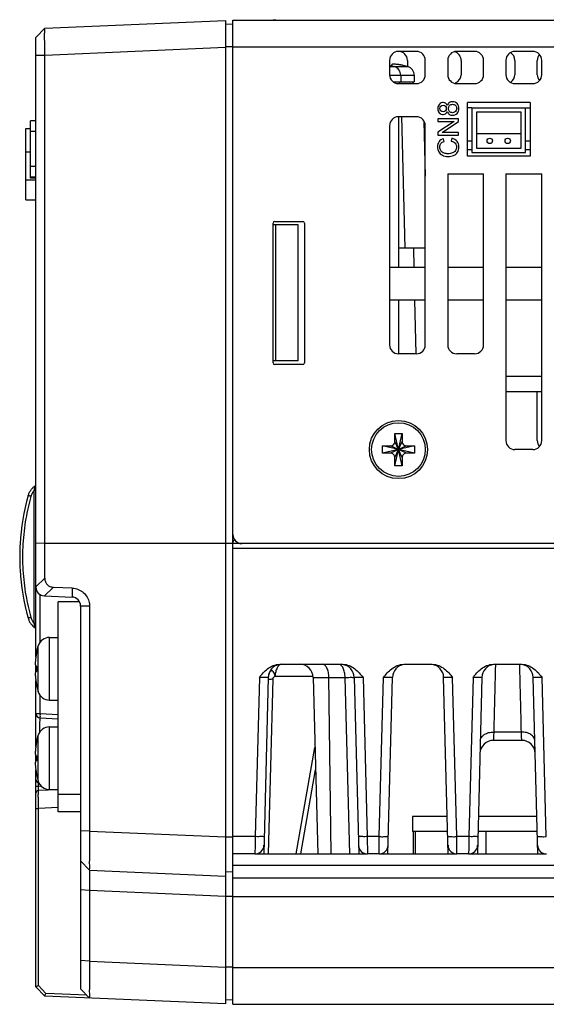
# Model space of a CAD drawing. Header units: millimetres. Extents: x -641 to 119, y -160 to 916.
# Tile 6 of 64: x -253 to -195, y 120 to 230. Entities that reach past the tile are written whole.
import ezdxf

# ---------------------------------------------------------------- set-up
doc = ezdxf.new("R2010")
doc.units = ezdxf.units.MM
doc.header["$LTSCALE"] = 32.67
doc.layers.get('0').update_dxf_attribs({"linetype": 'CONTINUOUS'})
doc.layers.add('02___PRT_ALL_AXES', color=7, linetype='CONTINUOUS')
doc.layers.add('03___PRT_ALL_CURVES', color=7, linetype='CONTINUOUS')

msp = doc.modelspace()

# ---------------------------------------------------------------- linework, layer by layer
at = {"color": 7, "linetype": 'Continuous'}
for p, q in [((-250.537, 229.293), (-230.337, 230.175)), ((-230.337, 230.175), (-230.337, 120.245)), ((-229.537, 230.207), (-46.037, 230.207)), ((-229.537, 120.207), (-229.537, 230.207)), ((-225.037, 230.252), (-224.737, 230.252)), ((-251.537, 228.25), (-250.537, 229.293)), ((-250.539, 229.293), (-251.507, 228.281)), ((-250.538, 229.293), (-250.537, 229.293)), ((-229.537, 229.71), (-230.337, 229.745)), ((-251.537, 159), (-251.537, 228.25)), ((-250.537, 226.296), (-230.337, 227.178)), ((-229.537, 227.213), (-230.337, 227.213)), ((-229.537, 227.207), (-136.191, 227.207)), ((-209.037, 226.707), (-211.037, 226.707)), ((-202.537, 226.707), (-204.537, 226.707)), ((-196.037, 226.707), (-198.037, 226.707)), ((-251.537, 226.296), (-250.537, 226.296)), ((-250.537, 167.833), (-250.537, 226.296)), ((-212.037, 225.707), (-212.037, 224.107)), ((-210.037, 225.707), (-210.037, 225.003)), ((-208.037, 224.107), (-208.037, 225.707)), ((-205.537, 225.707), (-205.537, 224.107)), ((-204.037, 225.707), (-204.037, 224.107)), ((-201.537, 224.107), (-201.537, 225.707)), ((-199.037, 225.707), (-199.037, 224.107)), ((-198.037, 225.707), (-198.037, 224.107)), ((-195.537, 224.107), (-195.537, 225.707)), ((-195.037, 224.107), (-195.037, 225.707)), ((-211.037, 223.107), (-209.037, 223.107)), ((-210.887, 223.107), (-210.887, 223.307)), ((-209.387, 223.107), (-209.387, 223.307)), ((-204.537, 223.107), (-202.537, 223.107)), ((-198.037, 223.107), (-196.037, 223.107)), ((-196.337, 221.007), (-203.337, 221.007)), ((-203.337, 215.007), (-203.337, 221.007)), ((-202.837, 220.407), (-203.337, 220.407)), ((-202.837, 220.407), (-196.837, 220.407)), ((-202.837, 220.407), (-202.837, 215.407)), ((-196.837, 220.407), (-196.337, 220.407)), ((-196.837, 215.407), (-196.837, 220.407)), ((-196.337, 221.007), (-196.337, 215.007)), ((-209.037, 219.407), (-211.037, 219.407)), ((-211.037, 219.407), (-211.037, 202.607)), ((-210.71, 219.416), (-210.325, 204.707)), ((-197.337, 219.907), (-202.337, 219.907)), ((-202.337, 219.907), (-202.337, 215.907)), ((-197.337, 215.907), (-197.337, 219.907)), ((-252.667, 218.107), (-252.137, 218.107)), ((-252.667, 210.107), (-252.667, 218.107)), ((-251.537, 218.957), (-252.137, 218.957)), ((-252.137, 212.557), (-252.137, 218.957)), ((-212.037, 218.407), (-212.037, 193.907)), ((-208.198, 218.917), (-208.037, 212.77)), ((-208.037, 193.907), (-208.037, 218.407)), ((-251.537, 217.761), (-252.137, 217.761)), ((-197.337, 217.507), (-202.337, 217.507)), ((-208.14, 216.707), (-208.037, 216.707)), ((-208.037, 215.707), (-208.113, 215.707)), ((-203.337, 216.707), (-202.837, 216.707)), ((-202.837, 215.707), (-203.337, 215.707)), ((-202.337, 215.907), (-197.337, 215.907)), ((-196.837, 216.707), (-196.337, 216.707)), ((-196.337, 215.707), (-196.837, 215.707)), ((-252.667, 215.48), (-252.137, 215.48)), ((-196.337, 215.007), (-203.337, 215.007)), ((-202.837, 215.407), (-196.837, 215.407)), ((-251.537, 213.859), (-252.137, 213.859)), ((-251.537, 212.657), (-252.137, 212.657)), ((-251.537, 212.557), (-252.137, 212.557)), ((-205.537, 213.007), (-201.537, 213.007)), ((-205.537, 213.007), (-205.537, 193.907)), ((-201.537, 193.907), (-201.537, 213.007)), ((-199.037, 213.007), (-195.037, 213.007)), ((-199.037, 213.007), (-199.037, 183.207)), ((-195.037, 183.207), (-195.037, 213.007)), ((-252.667, 212.355), (-251.537, 212.355)), ((-252.667, 210.107), (-251.537, 210.107)), ((-225.037, 191.907), (-225.037, 207.507)), ((-222.237, 207.31), (-225.037, 207.31)), ((-224.837, 207.707), (-221.737, 207.707)), ((-224.737, 192.11), (-224.737, 207.31)), ((-222.237, 192.11), (-222.237, 207.31)), ((-221.537, 207.507), (-221.537, 191.907)), ((-208.037, 204.707), (-211.037, 204.707)), ((-209.373, 204.707), (-209.325, 202.607)), ((-212.037, 202.607), (-208.037, 202.607)), ((-205.537, 202.607), (-201.537, 202.607)), ((-199.037, 202.607), (-195.037, 202.607)), ((-208.037, 198.907), (-212.037, 198.907)), ((-211.037, 198.907), (-211.037, 192.907)), ((-209.241, 198.907), (-209.105, 192.906)), ((-201.537, 198.907), (-205.537, 198.907)), ((-195.037, 198.907), (-199.037, 198.907)), ((-209.037, 192.907), (-211.037, 192.907)), ((-202.537, 192.907), (-204.537, 192.907)), ((-222.237, 192.11), (-225.037, 192.11)), ((-221.737, 191.707), (-224.837, 191.707)), ((-199.037, 190.407), (-195.037, 190.407)), ((-199.037, 188.707), (-195.037, 188.707)), ((-195.537, 183.207), (-195.537, 188.707)), ((-211.437, 184.007), (-210.637, 184.007)), ((-210.637, 180.407), (-211.437, 184.007)), ((-211.437, 183.107), (-211.437, 184.007)), ((-211.437, 180.407), (-210.637, 184.007)), ((-210.637, 184.007), (-210.637, 183.107)), ((-210.637, 181.307), (-211.437, 183.107)), ((-211.437, 181.307), (-210.637, 183.107)), ((-209.237, 181.807), (-212.837, 182.607)), ((-212.837, 182.607), (-211.937, 182.607)), ((-209.237, 182.607), (-212.837, 181.807)), ((-212.837, 181.807), (-212.837, 182.607)), ((-211.937, 181.807), (-212.837, 181.807)), ((-210.137, 181.807), (-211.937, 182.607)), ((-210.137, 182.607), (-211.937, 181.807)), ((-210.137, 182.607), (-209.237, 182.607)), ((-209.237, 181.807), (-210.137, 181.807)), ((-209.237, 182.607), (-209.237, 181.807)), ((-196.037, 182.207), (-198.037, 182.207)), ((-211.437, 180.407), (-211.437, 181.307)), ((-210.637, 181.307), (-210.637, 180.407)), ((-210.637, 180.407), (-211.437, 180.407)), ((-251.537, 177.639), (-251.716, 177.639)), ((-251.716, 162.782), (-251.716, 177.639)), ((-250.537, 171.724), (-251.537, 171.739)), ((-230.337, 171.711), (-250.537, 171.724)), ((-229.537, 171.718), (-230.337, 171.717)), ((-192.037, 171.707), (-229.537, 171.707)), ((-229.537, 171.194), (-192.332, 171.194)), ((-251.537, 166.877), (-250.537, 167.833)), ((-250.58, 165.857), (-249.568, 166.826)), ((-249.568, 166.826), (-247.493, 166.736)), ((-247.493, 166.736), (-247.493, 165.722)), ((-251.063, 160.674), (-251.063, 166.008)), ((-250.58, 165.857), (-247.493, 165.722)), ((-246.673, 165.207), (-249.037, 165.207)), ((-245.537, 164.693), (-246.537, 164.723)), ((-246.537, 164.723), (-246.537, 121.953)), ((-245.537, 164.693), (-245.537, 139.575)), ((-251.537, 162.782), (-251.716, 162.782)), ((-251.537, 157.415), (-251.537, 158)), ((-224.301, 158.207), (-217.267, 158.207)), ((-210.437, 158.207), (-207.267, 158.207)), ((-200.437, 158.207), (-197.267, 158.207)), ((-251.537, 149), (-251.537, 156.415)), ((-226.574, 156.747), (-227.04, 138.955)), ((-225.575, 156.747), (-226.091, 137.035)), ((-225.08, 156.535), (-225.591, 137.035)), ((-220.573, 156.838), (-224.822, 156.838)), ((-220.573, 156.747), (-216.993, 156.747)), ((-220.573, 156.747), (-220.057, 137.035)), ((-218.547, 137.035), (-218.805, 156.747)), ((-216.477, 137.035), (-216.993, 156.747)), ((-215.993, 156.747), (-215.477, 137.035)), ((-214.994, 156.747), (-214.528, 138.955)), ((-213.176, 138.955), (-212.71, 156.747)), ((-212.227, 137.035), (-211.711, 156.747)), ((-205.477, 137.035), (-205.993, 156.747)), ((-204.528, 138.955), (-204.994, 156.747)), ((-202.71, 156.747), (-203.176, 138.955)), ((-201.711, 156.747), (-202.227, 137.035)), ((-195.477, 137.035), (-195.993, 156.747)), ((-194.528, 138.955), (-194.994, 156.747)), ((-251.063, 152.719), (-251.063, 154.741)), ((-251.537, 152.719), (-251.063, 152.719)), ((-251.063, 152.719), (-249.037, 152.612)), ((-251.063, 152.219), (-249.037, 152.113)), ((-197.27, 149.707), (-200.434, 149.707)), ((-197.307, 150.639), (-200.397, 150.639)), ((-251.537, 149.223), (-251.503, 149.223)), ((-222.444, 137.035), (-220.368, 148.904)), ((-251.537, 147.415), (-251.537, 148)), ((-251.537, 122.171), (-251.537, 146.415)), ((-221.943, 137.035), (-220.302, 146.409)), ((-251.537, 144.595), (-251.25, 144.595)), ((-251.25, 144.595), (-251.25, 144.938)), ((-251.25, 144.595), (-250.947, 144.608)), ((-249.037, 144.192), (-251.25, 144.095)), ((-251.537, 142.097), (-251.25, 142.097)), ((-249.037, 142.194), (-251.25, 142.097)), ((-251.25, 122.291), (-251.25, 142.097)), ((-246.537, 141.707), (-249.037, 141.707)), ((-205.586, 141.207), (-209.487, 141.207)), ((-209.487, 141.207), (-209.487, 139.507)), ((-195.586, 141.207), (-202.118, 141.207)), ((-245.537, 139.575), (-246.537, 139.605)), ((-245.537, 139.575), (-230.337, 138.911)), ((-229.537, 138.891), (-230.337, 138.89)), ((-227.04, 138.955), (-229.537, 138.955)), ((-213.176, 138.955), (-214.528, 138.955)), ((-205.542, 139.507), (-209.487, 139.507)), ((-209.387, 139.507), (-209.387, 137.035)), ((-209.187, 139.507), (-209.187, 137.035)), ((-203.176, 138.955), (-204.528, 138.955)), ((-195.542, 139.507), (-202.162, 139.507)), ((-201.287, 139.507), (-201.287, 137.035)), ((-227.066, 137.007), (-229.537, 137.007)), ((-226.961, 137.035), (-214.607, 137.035)), ((-213.202, 137.007), (-214.502, 137.007)), ((-213.097, 137.035), (-204.607, 137.035)), ((-203.202, 137.007), (-204.502, 137.007)), ((-203.097, 137.035), (-194.607, 137.035)), ((-245.537, 135.209), (-246.537, 136.253)), ((-246.537, 136.252), (-245.539, 135.209)), ((-229.537, 135.743), (-50.996, 135.743)), ((-245.538, 135.209), (-245.537, 135.209)), ((-245.537, 135.209), (-230.337, 134.545)), ((-229.537, 135.01), (-230.337, 134.975)), ((-229.537, 134.352), (-50.971, 134.352)), ((-245.537, 132.929), (-246.537, 133.02)), ((-230.337, 132.265), (-245.537, 132.929)), ((-245.537, 132.929), (-245.537, 125.013)), ((-229.537, 132.274), (-230.337, 132.271)), ((-229.537, 132.253), (-50.931, 132.253)), ((-245.537, 125.013), (-246.537, 125.104)), ((-245.537, 125.013), (-230.337, 124.349)), ((-229.537, 124.358), (-230.337, 124.355)), ((-229.537, 124.315), (-50.965, 124.315)), ((-251.537, 122.171), (-250.537, 121.127)), ((-251.25, 122.291), (-250.417, 121.422)), ((-230.337, 120.245), (-250.537, 121.127)), ((-245.838, 121.222), (-250.417, 121.422)), ((-245.537, 120.909), (-246.537, 121.953)), ((-246.537, 121.952), (-245.539, 120.909)), ((-245.538, 120.909), (-245.537, 120.909)), ((-229.537, 120.71), (-230.337, 120.675)), ((-229.537, 120.207), (-51.037, 120.207))]:
    msp.add_line(p, q, dxfattribs=at)
for centre in [(-200.837, 216.707), (-198.837, 216.707)]:
    msp.add_circle(centre, 0.3, dxfattribs=at)
for centre, radius, start, end in [((-211.037, 225.707), 1, 0, 180), ((-209.037, 225.707), 1, 0, 90), ((-204.537, 225.707), 1, 90, 180), ((-202.537, 225.707), 1, 0, 90), ((-198.037, 225.707), 1, 90, 180), ((-196.037, 225.707), 1, 0, 90), ((-205.037, 225.707), 1, 0, 75.12916), ((-199.037, 225.707), 1, 0, 59.3951), ((-194.537, 225.707), 1, 139.39513, 180), ((-211.037, 224.107), 1, 180, 270), ((-209.037, 224.107), 1, 270, 0), ((-204.537, 224.107), 1, 180, 270), ((-205.037, 224.107), 1, 292.53217, 0), ((-202.537, 224.107), 1, 270, 0), ((-198.037, 224.107), 1, 180, 270), ((-199.037, 224.107), 1, 303.76934, 0), ((-196.037, 224.107), 1, 270, 0), ((-194.537, 224.107), 1, 180, 220.60487), ((-211.037, 218.407), 1, 90, 180), ((-209.037, 218.407), 1, 0, 90), ((-224.837, 207.507), 0.2, 90, 180), ((-221.737, 207.507), 0.2, 0, 90), ((-211.037, 193.907), 1, 180, 270), ((-209.037, 193.907), 1, 270, 0), ((-204.537, 193.907), 1, 180, 270), ((-202.537, 193.907), 1, 270, 0), ((-224.837, 191.907), 0.2, 180, 270), ((-221.737, 191.907), 0.2, 270, 0), ((-198.037, 183.207), 1, 180, 270), ((-196.037, 183.207), 1, 270, 0), ((-194.537, 183.207), 1, 180, 220.60373), ((-251.737, 178.317), 0.2, 305.33984, 341.77517), ((-228.071, 170.21), 25.265, 164.25827, 176.70508), ((-228.537, 172.707), 1, 180, 270), ((-229.037, 171.727), 0.5, 126.15989, 180), ((-228.071, 170.21), 25.265, 183.29494, 195.74173), ((-250.537, 166.856), 1, 180, 267.5), ((-247.537, 164.723), 1, 0, 87.5), ((-251.737, 162.104), 0.2, 18.22483, 54.66016), ((-224.075, 156.707), 1.5, 98.52618, 178.49998), ((-222.073, 156.707), 1.5, 1.49993, 89.99733), ((-217.493, 156.707), 1.5, 1.50002, 81.4733), ((-210.211, 156.707), 1.5, 98.5273, 178.50035), ((-207.493, 156.707), 1.5, 1.50002, 81.47437), ((-200.211, 156.707), 1.5, 98.52618, 178.49998), ((-197.493, 156.707), 1.5, 1.50002, 81.47437), ((-251.037, 152.719), 0.5, 180, 267), ((-200.434, 148.207), 1.5, 90, 178.5), ((-197.27, 148.207), 1.5, 1.49992, 90), ((-251.037, 145.378), 0.5, 180, 254.7395), ((-251.237, 143.796), 0.3, 92.5, 180), ((-227.066, 138.007), 1, 270, 358.50002), ((-214.502, 138.007), 1, 181.49999, 270), ((-213.202, 138.007), 1, 270, 358.5), ((-204.502, 138.007), 1, 181.5, 270), ((-203.202, 138.007), 1, 270, 358.50002), ((-194.502, 138.007), 1, 181.5, 270)]:
    msp.add_arc(centre, radius, start, end, dxfattribs=at)
for points, start_tangent, end_tangent in [([(-250.537, 226.296), (-250.549, 227.222), (-250.555, 228.056), (-250.556, 228.72), (-250.549, 229.146), (-250.538, 229.293)], (-0.0144733, 0.9998953), (0.9983894, 0.0567332)), ([(-211.911, 225.112), (-212.036, 225.141)], (-0.9727842, 0.2317131), (-0.9768828, 0.2137754)), ([(-211.882, 225.114), (-211.904, 225.114)], (-0.9998066, 0.0196682), (-0.9998578, 0.0168651)), ([(-211.804, 225.112), (-211.882, 225.114)], (-0.9995653, 0.0294828), (-0.9998066, 0.0196682)), ([(-211.797, 225.186), (-211.8, 225.154), (-211.804, 225.112)], (-0.0911175, -0.9958402), (-0.0936638, -0.9956039)), ([(-211.794, 225.218), (-211.797, 225.189), (-211.797, 225.186)], (-0.0908917, -0.9958608), (-0.0911175, -0.9958402)), ([(-211.074, 225.236), (-211.182, 225.249), (-211.273, 225.258), (-211.352, 225.265), (-211.427, 225.269), (-211.496, 225.271), (-211.56, 225.271), (-211.617, 225.27), (-211.667, 225.266), (-211.712, 225.26), (-211.751, 225.251), (-211.781, 225.237), (-211.794, 225.218)], (-0.9913475, 0.1312637), (-0.0908917, -0.9958608)), ([(-210.947, 225.218), (-211.074, 225.236)], (-0.9878811, 0.1552126), (-0.9913475, 0.1312637)), ([(-210.779, 225.189), (-210.947, 225.218)], (-0.9838044, 0.1792452), (-0.9878811, 0.1552126)), ([(-210.689, 225.172), (-210.779, 225.189)], (-0.9814024, 0.1919617), (-0.9838044, 0.1792452)), ([(-210.6, 225.154), (-210.689, 225.172)], (-0.9788123, 0.2047594), (-0.9814024, 0.1919617)), ([(-210.411, 225.112), (-210.6, 225.154)], (-0.9727842, 0.2317131), (-0.9788123, 0.2047594)), ([(-211.937, 182.607), (-211.745, 182.645), (-211.583, 182.754), (-211.475, 182.916), (-211.437, 183.107)], (1, 0), (0.0000001, 1)), ([(-210.637, 183.107), (-210.598, 182.916), (-210.49, 182.754), (-210.328, 182.645), (-210.137, 182.607)], (0, -1), (1, -0.0000001)), ([(-211.437, 181.307), (-211.475, 181.499), (-211.583, 181.661), (-211.745, 181.769), (-211.937, 181.807)], (0, 1), (-1, 0.0000001)), ([(-210.137, 181.807), (-210.328, 181.769), (-210.49, 181.661), (-210.598, 181.499), (-210.637, 181.307)], (-1, 0), (-0.0000001, -1)), ([(-252.389, 177.065), (-252.269, 177.384)], (0.2713635, 0.9624769), (0.4306346, 0.9025264)), ([(-252.269, 177.384), (-252.099, 177.675)], (0.4306346, 0.9025264), (0.5762338, 0.8172849)), ([(-252.099, 177.675), (-252.03, 177.766)], (0.5762338, 0.8172849), (0.6219467, 0.7830595)), ([(-251.716, 177.639), (-251.838, 177.489), (-251.942, 177.326), (-252.026, 177.152), (-252.089, 176.97)], (-0.6765023, -0.7364405), (-0.2714266, -0.9624591)), ([(-252.03, 177.766), (-251.88, 177.934)], (0.6219467, 0.7830595), (0.706137, 0.7080753)), ([(-251.88, 177.934), (-251.621, 178.154)], (0.706137, 0.7080753), (0.8157097, 0.5784615)), ([(-251.716, 177.639), (-251.682, 177.796), (-251.656, 177.927), (-251.638, 178.029), (-251.626, 178.1), (-251.621, 178.141), (-251.621, 178.154)], (0.211703, 0.9773341), (-0.8169067, -0.5767698)), ([(-252.089, 176.97), (-252.653, 174.488), (-252.98, 171.671), (-252.98, 168.741), (-252.652, 165.927), (-252.089, 163.451)], (-0.2712902, -0.9624976), (0.2712905, -0.9624975)), ([(-252.089, 176.97), (-252.207, 177.004), (-252.304, 177.034), (-252.367, 177.055), (-252.389, 177.065)], (-0.9617084, 0.2740746), (0.2713129, 0.9624912)), ([(-253.295, 171.662), (-253.332, 170.696), (-253.332, 169.725), (-253.295, 168.758)], (-0.0574423, -0.9983488), (0.0574922, -0.998346)), ([(-250.537, 167.833), (-250.47, 167.425), (-250.278, 167.113), (-249.973, 166.91), (-249.568, 166.826)], (0, -1), (0.9990482, -0.0436194)), ([(-247.493, 166.736), (-247.441, 166.733), (-246.799, 166.582), (-246.234, 166.23), (-245.811, 165.715), (-245.578, 165.099), (-245.538, 164.693)], (0.9990418, -0.0437652), (-0.0032215, -0.9999948)), ([(-252.089, 163.451), (-252.207, 163.416), (-252.304, 163.387), (-252.367, 163.366), (-252.389, 163.356)], (-0.9617081, -0.2740756), (0.271491, -0.962441)), ([(-252.389, 163.356), (-252.27, 163.039), (-252.099, 162.746)], (0.2713635, -0.9624769), (0.5762338, -0.8172849)), ([(-252.089, 163.451), (-252.026, 163.268), (-251.942, 163.095), (-251.838, 162.932), (-251.716, 162.782)], (0.2714267, -0.9624591), (0.6765023, -0.7364405)), ([(-252.099, 162.746), (-252.03, 162.655)], (0.5762338, -0.8172849), (0.621947, -0.7830593)), ([(-252.03, 162.655), (-251.88, 162.486)], (0.621947, -0.7830593), (0.706137, -0.7080753)), ([(-251.88, 162.486), (-251.621, 162.267)], (0.706137, -0.7080753), (0.8157097, -0.5784615)), ([(-251.621, 162.267), (-251.621, 162.28), (-251.626, 162.321), (-251.638, 162.393), (-251.656, 162.496), (-251.683, 162.627), (-251.716, 162.782)], (0.8170044, -0.5766314), (-0.2117214, 0.9773301)), ([(-251.421, 159.645), (-251.454, 159.487)], (-0.2149254, -0.9766305), (-0.1973587, -0.9803313)), ([(-251.425, 159.648), (-251.423, 159.647), (-251.421, 159.645)], (0.8822922, -0.4707021), (0.8820717, -0.4711152)), ([(-251.554, 158.886), (-251.568, 158.769), (-251.579, 158.655), (-251.588, 158.551), (-251.593, 158.461), (-251.596, 158.382), (-251.597, 158.307), (-251.596, 158.238), (-251.593, 158.177), (-251.588, 158.124), (-251.581, 158.079), (-251.571, 158.041), (-251.557, 158.013), (-251.538, 158)], (-0.1266295, -0.9919501), (0.9970815, -0.0763449)), ([(-251.538, 159), (-251.554, 158.886)], (-0.143343, -0.9896731), (-0.1266295, -0.9919501)), ([(-251.514, 159.158), (-251.538, 159)], (-0.1608574, -0.9869777), (-0.143343, -0.9896731)), ([(-251.497, 159.257), (-251.514, 159.158)], (-0.1718012, -0.9851316), (-0.1608574, -0.9869777)), ([(-251.486, 159.322), (-251.497, 159.257)], (-0.1791015, -0.9838306), (-0.1718012, -0.9851316)), ([(-251.458, 159.47), (-251.486, 159.322)], (-0.1954718, -0.9807093), (-0.1791015, -0.9838306)), ([(-251.454, 159.487), (-251.458, 159.47)], (-0.1973587, -0.9803313), (-0.1954718, -0.9807093)), ([(-251.538, 157.415), (-251.557, 157.402), (-251.571, 157.374), (-251.581, 157.336), (-251.588, 157.291), (-251.593, 157.238), (-251.596, 157.178), (-251.597, 157.109), (-251.596, 157.034), (-251.593, 156.955), (-251.588, 156.867), (-251.579, 156.763), (-251.568, 156.647), (-251.554, 156.529), (-251.538, 156.415)], (-0.9970815, -0.0763449), (0.143343, -0.9896731)), ([(-251.538, 158), (-251.514, 157.998), (-251.503, 157.997)], (0.9970815, -0.0763449), (0.9970831, -0.0763235)), ([(-251.503, 157.417), (-251.514, 157.417), (-251.538, 157.415)], (-0.9970831, -0.0763235), (-0.9970815, -0.0763449)), ([(-251.503, 157.997), (-251.486, 157.996), (-251.454, 157.994), (-251.421, 157.991)], (0.9970831, -0.0763235), (0.9969593, -0.0779234)), ([(-251.421, 157.424), (-251.454, 157.421), (-251.486, 157.419), (-251.503, 157.417)], (-0.9969593, -0.0779234), (-0.9970831, -0.0763235)), ([(-251.421, 157.991), (-251.424, 157.802), (-251.424, 157.613), (-251.421, 157.424)], (-0.0288709, -0.9995831), (0.0288709, -0.9995831)), ([(-226.574, 156.747), (-226.152, 157.241), (-225.651, 157.706), (-225.034, 158.062), (-224.301, 158.207)], (0.6334031, 0.773822), (1, -0.0000846)), ([(-224.822, 156.838), (-224.895, 157.174), (-225.027, 157.413), (-225.211, 157.477), (-225.389, 157.363), (-225.489, 157.193)], (-0.2579655, 0.9661541), (-0.3724783, -0.9280409)), ([(-224.347, 158.105), (-224.582, 157.813), (-224.748, 157.371), (-224.822, 156.838)], (-0.7992146, -0.6010458), (-0.0437025, -0.9990446)), ([(-224.075, 158.207), (-224.347, 158.105)], (-1, 0), (-0.7992146, -0.6010458)), ([(-218.805, 156.747), (-218.867, 157.309), (-219.031, 157.782), (-219.272, 158.097), (-219.555, 158.207)], (-0.0130918, 0.9999143), (-1, 0)), ([(-217.46, 158.097), (-217.517, 158.137)], (-0.786927, 0.6170461), (-0.8514974, 0.5243589)), ([(-217.219, 157.782), (-217.46, 158.097)], (-0.4500227, 0.8930171), (-0.786927, 0.6170461)), ([(-217.267, 158.207), (-216.534, 158.062), (-215.917, 157.706), (-215.416, 157.241), (-214.994, 156.747)], (1, 0.0001778), (0.6332928, -0.7739123)), ([(-216.993, 156.747), (-217.056, 157.309), (-217.219, 157.782)], (-0.0130921, 0.9999143), (-0.4500227, 0.8930171)), ([(-212.71, 156.747), (-212.288, 157.241), (-211.787, 157.706), (-211.17, 158.062), (-210.437, 158.207)], (0.6332934, 0.7739118), (1, -0.0001779)), ([(-207.267, 158.207), (-206.534, 158.062), (-205.917, 157.706), (-205.416, 157.241), (-204.994, 156.747)], (1, 0.0000855), (0.6334007, -0.773824)), ([(-202.71, 156.747), (-202.288, 157.241), (-201.787, 157.706), (-201.17, 158.062), (-200.437, 158.207)], (0.6334014, 0.7738234), (1, -0.0000855)), ([(-200.213, 158.117), (-200.221, 157.79), (-200.237, 157.17), (-200.259, 156.241), (-200.289, 155.033), (-200.324, 153.618), (-200.361, 152.107), (-200.397, 150.639)], (-0.0245683, -0.9996982), (-0.0245674, -0.9996982)), ([(-197.307, 150.639), (-197.342, 152.087), (-197.379, 153.588), (-197.414, 155.001), (-197.444, 156.215), (-197.467, 157.152), (-197.482, 157.78), (-197.491, 158.114), (-197.493, 158.202)], (-0.0245674, 0.9996982), (-0.0245686, 0.9996981)), ([(-197.267, 158.207), (-196.534, 158.062), (-195.917, 157.706), (-195.416, 157.241), (-194.994, 156.747)], (1, 0.0000855), (0.6334007, -0.773824)), ([(-251.538, 156.415), (-251.514, 156.257)], (0.143343, -0.9896731), (0.1608575, -0.9869776)), ([(-226.574, 156.747), (-226.313, 156.756), (-226.072, 156.761), (-225.867, 156.763), (-225.709, 156.761), (-225.575, 156.747)], (0.9992274, 0.0393013), (-0.0270518, -0.999634)), ([(-225.489, 157.193), (-225.52, 157.1), (-225.575, 156.747)], (-0.3724783, -0.9280409), (-0.0261769, -0.9996573)), ([(-225.08, 156.535), (-225.288, 156.527), (-225.374, 156.521), (-225.447, 156.513), (-225.505, 156.505), (-225.547, 156.495), (-225.566, 156.489)], (-0.9997308, -0.0232035), (-0.9010236, -0.43377)), ([(-224.822, 156.838), (-224.997, 156.733), (-225.08, 156.535)], (-0.9842233, -0.1769306), (-0.0261769, -0.9996573)), ([(-216.993, 156.747), (-216.579, 156.751), (-216.261, 156.753), (-216.062, 156.751), (-215.993, 156.747)], (0.9999148, 0.0130512), (0.0053699, -0.9999856)), ([(-215.993, 156.747), (-215.859, 156.761), (-215.701, 156.763), (-215.495, 156.761), (-215.255, 156.756), (-214.994, 156.747)], (-0.0256506, 0.999671), (0.9992284, -0.0392763)), ([(-212.71, 156.747), (-212.449, 156.756), (-212.209, 156.761), (-212.003, 156.763), (-211.845, 156.761), (-211.711, 156.747)], (0.9992284, 0.0392765), (-0.0256501, -0.999671)), ([(-205.993, 156.747), (-205.859, 156.761), (-205.701, 156.763), (-205.496, 156.761), (-205.255, 156.756), (-204.994, 156.747)], (-0.0270351, 0.9996345), (0.9992274, -0.0393005)), ([(-202.71, 156.747), (-202.449, 156.756), (-202.208, 156.761), (-202.003, 156.763), (-201.845, 156.761), (-201.711, 156.747)], (0.9992274, 0.0393007), (-0.0270327, -0.9996346)), ([(-195.993, 156.747), (-195.859, 156.761), (-195.701, 156.763), (-195.496, 156.761), (-195.255, 156.756), (-194.994, 156.747)], (-0.0270351, 0.9996345), (0.9992274, -0.0393005)), ([(-251.514, 156.257), (-251.497, 156.158)], (0.1608575, -0.9869776), (0.1718012, -0.9851316)), ([(-251.497, 156.158), (-251.486, 156.092)], (0.1718012, -0.9851316), (0.1791015, -0.9838306)), ([(-251.486, 156.092), (-251.458, 155.945)], (0.1791015, -0.9838306), (0.1954718, -0.9807093)), ([(-251.458, 155.945), (-251.454, 155.928)], (0.1954718, -0.9807093), (0.1973587, -0.9803313)), ([(-251.454, 155.928), (-251.421, 155.769)], (0.1973587, -0.9803313), (0.2149254, -0.9766305)), ([(-251.421, 155.769), (-251.423, 155.768), (-251.425, 155.767)], (-0.8820717, -0.4711152), (-0.8822922, -0.4707021)), ([(-251.063, 152.719), (-251.072, 152.469), (-251.072, 152.287), (-251.063, 152.219)], (-0.052193, -0.998637), (0.9986295, -0.052336)), ([(-251.072, 150.659), (-251.072, 150.749), (-251.073, 151.067), (-251.073, 151.358), (-251.073, 151.614), (-251.072, 151.825), (-251.071, 151.989), (-251.069, 152.104), (-251.067, 152.175), (-251.063, 152.219)], (-0.003939, 0.9999922), (0.9986233, -0.0524551)), ([(-201.897, 149.644), (-201.775, 150.032), (-201.448, 150.357), (-200.965, 150.569), (-200.397, 150.639)], (0.0261766, 0.9996573), (0.9999057, -0.0137326)), ([(-200.397, 150.639), (-200.408, 150.373), (-200.417, 150.136), (-200.424, 149.944), (-200.43, 149.808), (-200.434, 149.707)], (-0.0392412, -0.9992298), (-0.0392496, -0.9992294)), ([(-195.807, 149.644), (-195.929, 150.032), (-196.256, 150.357), (-196.739, 150.569), (-197.307, 150.639)], (-0.0261811, 0.9996572), (-0.9999057, -0.0137327)), ([(-197.27, 149.707), (-197.274, 149.806), (-197.279, 149.941), (-197.287, 150.133), (-197.296, 150.371), (-197.307, 150.639)], (-0.0392502, 0.9992294), (-0.0392387, 0.9992299)), ([(-251.554, 148.886), (-251.568, 148.769), (-251.579, 148.655), (-251.588, 148.551), (-251.593, 148.461), (-251.596, 148.382), (-251.597, 148.307), (-251.596, 148.238), (-251.593, 148.177), (-251.588, 148.124), (-251.581, 148.079), (-251.571, 148.041), (-251.557, 148.013), (-251.538, 148)], (-0.1266295, -0.9919501), (0.9970815, -0.0763449)), ([(-251.538, 149), (-251.554, 148.886)], (-0.143343, -0.9896731), (-0.1266295, -0.9919501)), ([(-251.514, 149.158), (-251.538, 149)], (-0.1608574, -0.9869777), (-0.143343, -0.9896731)), ([(-251.497, 149.257), (-251.514, 149.158)], (-0.1718012, -0.9851316), (-0.1608574, -0.9869777)), ([(-251.486, 149.322), (-251.497, 149.257)], (-0.1791015, -0.9838306), (-0.1718012, -0.9851316)), ([(-251.458, 149.47), (-251.486, 149.322)], (-0.1954718, -0.9807093), (-0.1791015, -0.9838306)), ([(-251.454, 149.487), (-251.458, 149.47)], (-0.1973587, -0.9803313), (-0.1954718, -0.9807093)), ([(-251.421, 149.645), (-251.454, 149.487)], (-0.2149254, -0.9766305), (-0.1973587, -0.9803313)), ([(-251.425, 149.648), (-251.423, 149.647), (-251.421, 149.645)], (0.8822922, -0.4707021), (0.8820717, -0.4711152)), ([(-251.538, 148), (-251.514, 147.998), (-251.503, 147.997)], (0.9970815, -0.0763449), (0.9970831, -0.0763235)), ([(-251.503, 147.997), (-251.486, 147.996), (-251.454, 147.994), (-251.421, 147.991)], (0.9970831, -0.0763235), (0.9969593, -0.0779234)), ([(-251.421, 147.991), (-251.424, 147.802), (-251.424, 147.613), (-251.421, 147.424)], (-0.0288709, -0.9995831), (0.0288709, -0.9995831)), ([(-251.538, 147.415), (-251.557, 147.402), (-251.571, 147.374), (-251.581, 147.336), (-251.588, 147.291), (-251.593, 147.238), (-251.596, 147.178), (-251.597, 147.109), (-251.596, 147.034), (-251.593, 146.955), (-251.588, 146.867), (-251.579, 146.763), (-251.568, 146.647), (-251.554, 146.529), (-251.538, 146.415)], (-0.9970815, -0.0763449), (0.143343, -0.9896731)), ([(-251.503, 147.417), (-251.514, 147.417), (-251.538, 147.415)], (-0.9970831, -0.0763235), (-0.9970815, -0.0763449)), ([(-251.538, 146.415), (-251.514, 146.257)], (0.143343, -0.9896731), (0.1608575, -0.9869776)), ([(-251.421, 147.424), (-251.454, 147.421), (-251.486, 147.419), (-251.503, 147.417)], (-0.9969593, -0.0779234), (-0.9970831, -0.0763235)), ([(-251.514, 146.257), (-251.497, 146.158)], (0.1608575, -0.9869776), (0.1718012, -0.9851316)), ([(-251.497, 146.158), (-251.486, 146.092)], (0.1718012, -0.9851316), (0.1791015, -0.9838306)), ([(-251.486, 146.092), (-251.458, 145.945)], (0.1791015, -0.9838306), (0.1954718, -0.9807093)), ([(-251.458, 145.945), (-251.454, 145.928)], (0.1954718, -0.9807093), (0.1973587, -0.9803313)), ([(-251.454, 145.928), (-251.421, 145.769)], (0.1973587, -0.9803313), (0.2149254, -0.9766305)), ([(-251.421, 145.769), (-251.423, 145.768), (-251.425, 145.767)], (-0.8820717, -0.4711152), (-0.8822922, -0.4707021)), ([(-251.25, 144.095), (-251.253, 144.129), (-251.255, 144.236), (-251.254, 144.403), (-251.25, 144.595)], (-0.9989703, -0.0453685), (0.0261713, 0.9996575)), ([(-251.25, 142.097), (-251.253, 142.715), (-251.255, 143.272), (-251.255, 143.714), (-251.253, 143.997), (-251.25, 144.095)], (-0.0065112, 0.9999788), (0.9999521, -0.0097825)), ([(-245.537, 139.575), (-245.547, 138.442), (-245.553, 137.386), (-245.555, 136.48), (-245.553, 135.788), (-245.547, 135.355), (-245.538, 135.209)], (-0.0100542, -0.9999495), (0.9986254, -0.052415)), ([(-227.04, 138.955), (-227.047, 138.469), (-227.053, 137.982), (-227.059, 137.557), (-227.063, 137.241), (-227.065, 137.061), (-227.066, 137.007)], (-0.0131058, -0.9999141), (-0.0130805, -0.9999144)), ([(-226.041, 138.955), (-226.175, 138.945), (-226.541, 138.945), (-227.04, 138.955)], (-0.0261769, -0.9996573), (-0.9996578, 0.0261592)), ([(-214.528, 138.955), (-215.027, 138.945), (-215.393, 138.945), (-215.527, 138.955)], (-0.9996578, -0.026159), (-0.0261769, 0.9996573)), ([(-214.528, 138.955), (-214.524, 138.657), (-214.52, 138.339), (-214.516, 138.02), (-214.512, 137.719), (-214.508, 137.457), (-214.505, 137.252), (-214.504, 137.11), (-214.502, 137.007)], (0.0130869, -0.9999144), (0.0130956, -0.9999142)), ([(-213.202, 137.007), (-213.2, 137.108), (-213.199, 137.249), (-213.196, 137.453), (-213.192, 137.714), (-213.189, 138.014), (-213.184, 138.335), (-213.18, 138.654), (-213.176, 138.955)], (0.0130946, 0.9999143), (0.0130888, 0.9999143)), ([(-213.176, 138.955), (-212.677, 138.945), (-212.311, 138.945), (-212.177, 138.955)], (0.9996578, -0.026159), (0.0261769, 0.9996573)), ([(-205.527, 138.955), (-205.393, 138.945), (-205.027, 138.945), (-204.528, 138.955)], (0.0261769, -0.9996573), (0.9996578, 0.026159)), ([(-204.502, 137.007), (-204.503, 137.061), (-204.505, 137.242), (-204.509, 137.557), (-204.515, 137.982), (-204.521, 138.469), (-204.528, 138.955)], (-0.0130803, 0.9999144), (-0.0131062, 0.9999141)), ([(-203.176, 138.955), (-203.183, 138.469), (-203.189, 137.982), (-203.194, 137.557), (-203.199, 137.241), (-203.201, 137.061), (-203.202, 137.007)], (-0.0131058, -0.9999141), (-0.0130805, -0.9999144)), ([(-202.177, 138.955), (-202.311, 138.945), (-202.677, 138.945), (-203.176, 138.955)], (-0.0261769, -0.9996573), (-0.9996578, 0.0261592)), ([(-195.527, 138.955), (-195.393, 138.945), (-195.027, 138.945), (-194.528, 138.955)], (0.0261769, -0.9996573), (0.9996578, 0.026159)), ([(-245.537, 135.209), (-245.546, 135.141), (-245.552, 134.923), (-245.554, 134.554), (-245.552, 134.063), (-245.546, 133.503), (-245.537, 132.929)], (-0.9990482, 0.0436194), (0.0182726, -0.999833)), ([(-245.537, 125.013), (-245.546, 123.932), (-245.552, 122.937), (-245.554, 122.09), (-245.552, 121.446), (-245.546, 121.045), (-245.538, 120.909)], (-0.0094143, -0.9999557), (0.9986447, -0.0520463)), ([(-251.25, 122.291), (-251.39, 122.234), (-251.497, 122.19), (-251.537, 122.171)], (-0.9277874, -0.3731093), (-0.8978629, -0.4402751)), ([(-250.537, 121.127), (-250.524, 121.171), (-250.48, 121.28), (-250.417, 121.422)], (0.2456717, 0.9693531), (0.4121456, 0.911118))]:
    msp.add_spline(points, degree=3, dxfattribs=dict(at, start_tangent=start_tangent, end_tangent=end_tangent))
at = {"color": 7, "linetype": 'Continuous', "start_tangent": (0.5499935, 0.8351689)}
for points in [[(-211.911, 225.112), (-211.909, 225.115)], [(-210.411, 225.112), (-210.409, 225.115)]]:
    msp.add_spline(points, degree=3, dxfattribs=at)
at = {"layer": '02___PRT_ALL_AXES', "color": 7, "linetype": 'Continuous'}
for p, q in [((-212.037, 225.003), (-209.995, 225.003)), ((-211.907, 225.115), (-211.495, 225.003)), ((-210.407, 225.115), (-209.995, 225.003)), ((-212.024, 224.047), (-209.287, 224.047)), ((-210.787, 224.047), (-210.787, 223.307)), ((-209.287, 224.047), (-209.287, 223.307)), ((-211.605, 223.307), (-209.287, 223.307)), ((-249.037, 141.707), (-249.037, 165.207)), ((-250.016, 161.207), (-249.037, 161.207)), ((-250.016, 154.207), (-250.016, 161.207)), ((-251.425, 159.648), (-251.261, 160.279)), ((-251.261, 155.136), (-251.261, 160.279)), ((-251.425, 155.767), (-251.261, 155.136)), ((-250.016, 154.207), (-249.037, 154.207)), ((-250.016, 151.207), (-249.037, 151.207)), ((-250.016, 144.207), (-250.016, 151.207)), ((-251.425, 149.648), (-251.261, 150.279)), ((-251.261, 145.136), (-251.261, 150.279)), ((-251.425, 145.767), (-251.261, 145.136)), ((-250.016, 144.207), (-249.037, 144.207)), ((-249.037, 143.69), (-246.537, 143.69)), ((-246.537, 141.707), (-249.037, 141.707))]:
    msp.add_line(p, q, dxfattribs=at)
for radius in [3.25, 3]:
    msp.add_circle((-211.037, 182.207), radius, dxfattribs=at)
for centre, radius, start, end in [((-211.787, 224.047), 1, 0, 73.04224), ((-210.287, 224.047), 1, 0, 73.04224), ((-250.016, 159.907), 1.3, 90, 163.39845), ((-250.016, 155.507), 1.3, 196.60155, 270), ((-250.016, 149.907), 1.3, 90, 163.39845), ((-250.016, 145.507), 1.3, 196.60155, 270)]:
    msp.add_arc(centre, radius, start, end, dxfattribs=at)
at = {"layer": '03___PRT_ALL_CURVES', "color": 7, "linetype": 'Continuous'}
for p, q in [((-204.337, 219.176), (-206.637, 219.176)), ((-206.637, 219.176), (-206.637, 218.884)), ((-204.337, 218.863), (-204.337, 219.176)), ((-206.637, 218.884), (-204.831, 218.884)), ((-204.831, 218.884), (-206.637, 217.676)), ((-206.144, 217.655), (-204.337, 218.863)), ((-206.637, 217.676), (-206.637, 217.364)), ((-206.637, 217.364), (-204.337, 217.364)), ((-204.337, 217.655), (-206.144, 217.655)), ((-205.935, 216.653), (-206.006, 216.953)), ((-205.066, 216.992), (-205.143, 216.687)), ((-204.337, 217.364), (-204.337, 217.655))]:
    msp.add_line(p, q, dxfattribs=at)
for points in [[(-206.47, 220.807, 122.497), (-206.586, 220.685, 122.497), (-206.646, 220.523, 122.497), (-206.646, 220.322, 122.497)], [(-206.646, 220.322, 122.497), (-206.646, 220.122, 122.497), (-206.588, 219.962, 122.497), (-206.475, 219.842, 122.497)], [(-206.045, 220.991, 122.497), (-206.211, 220.991, 122.497), (-206.354, 220.93, 122.497), (-206.47, 220.807, 122.497)], [(-206.414, 220.326, 122.497), (-206.414, 220.432, 122.497), (-206.378, 220.52, 122.497), (-206.307, 220.592, 122.497)], [(-206.311, 220.057, 122.497), (-206.379, 220.128, 122.497), (-206.414, 220.217, 122.497), (-206.414, 220.326, 122.497)], [(-206.307, 220.592, 122.497), (-206.236, 220.665, 122.497), (-206.15, 220.701, 122.497), (-206.047, 220.701, 122.497)], [(-206.047, 220.701, 122.497), (-205.946, 220.701, 122.497), (-205.863, 220.665, 122.497), (-205.794, 220.595, 122.497)], [(-205.766, 220.906, 122.497), (-205.844, 220.963, 122.497), (-205.938, 220.991, 122.497), (-206.045, 220.991, 122.497)], [(-205.692, 220.329, 122.497), (-205.692, 220.216, 122.497), (-205.727, 220.125, 122.497), (-205.795, 220.055, 122.497)], [(-205.794, 220.595, 122.497), (-205.725, 220.526, 122.497), (-205.692, 220.437, 122.497), (-205.692, 220.329, 122.497)], [(-205.584, 220.652, 122.497), (-205.626, 220.765, 122.497), (-205.687, 220.85, 122.497), (-205.766, 220.906, 122.497)], [(-205.361, 220.973, 122.497), (-205.463, 220.9, 122.497), (-205.537, 220.793, 122.497), (-205.584, 220.652, 122.497)], [(-205.461, 220.321, 122.497), (-205.461, 220.456, 122.497), (-205.416, 220.569, 122.497), (-205.328, 220.659, 122.497)], [(-205.33, 219.99, 122.497), (-205.417, 220.078, 122.497), (-205.461, 220.188, 122.497), (-205.461, 220.321, 122.497)], [(-204.994, 221.085, 122.497), (-205.135, 221.085, 122.497), (-205.257, 221.047, 122.497), (-205.361, 220.973, 122.497)], [(-205.328, 220.659, 122.497), (-205.239, 220.751, 122.497), (-205.126, 220.796, 122.497), (-204.991, 220.796, 122.497)], [(-204.498, 220.876, 122.497), (-204.631, 221.014, 122.497), (-204.796, 221.085, 122.497), (-204.994, 221.085, 122.497)], [(-204.991, 220.796, 122.497), (-204.856, 220.796, 122.497), (-204.746, 220.752, 122.497), (-204.659, 220.665, 122.497)], [(-204.659, 220.665, 122.497), (-204.572, 220.577, 122.497), (-204.53, 220.465, 122.497), (-204.53, 220.33, 122.497)], [(-204.53, 220.33, 122.497), (-204.53, 220.242, 122.497), (-204.55, 220.162, 122.497), (-204.591, 220.087, 122.497)], [(-204.297, 220.327, 122.497), (-204.297, 220.553, 122.497), (-204.363, 220.737, 122.497), (-204.498, 220.876, 122.497)], [(-204.498, 219.778, 122.497), (-204.363, 219.916, 122.497), (-204.297, 220.1, 122.497), (-204.297, 220.327, 122.497)], [(-206.475, 219.842, 122.497), (-206.36, 219.722, 122.497), (-206.219, 219.662, 122.497), (-206.053, 219.662, 122.497)], [(-206.062, 219.951, 122.497), (-206.158, 219.951, 122.497), (-206.241, 219.985, 122.497), (-206.311, 220.057, 122.497)], [(-205.795, 220.055, 122.497), (-205.865, 219.985, 122.497), (-205.952, 219.951, 122.497), (-206.062, 219.951, 122.497)], [(-206.053, 219.662, 122.497), (-205.942, 219.662, 122.497), (-205.846, 219.69, 122.497), (-205.767, 219.746, 122.497)], [(-205.767, 219.746, 122.497), (-205.687, 219.803, 122.497), (-205.626, 219.889, 122.497), (-205.584, 220.007, 122.497)], [(-205.584, 220.007, 122.497), (-205.546, 219.866, 122.497), (-205.477, 219.758, 122.497), (-205.377, 219.682, 122.497)], [(-205.377, 219.682, 122.497), (-205.276, 219.607, 122.497), (-205.151, 219.569, 122.497), (-205.002, 219.569, 122.497)], [(-205, 219.86, 122.497), (-205.132, 219.86, 122.497), (-205.242, 219.902, 122.497), (-205.33, 219.99, 122.497)], [(-205.002, 219.569, 122.497), (-204.801, 219.569, 122.497), (-204.633, 219.638, 122.497), (-204.498, 219.778, 122.497)], [(-204.766, 219.916, 122.497), (-204.842, 219.878, 122.497), (-204.919, 219.86, 122.497), (-205, 219.86, 122.497)], [(-204.591, 220.087, 122.497), (-204.631, 220.012, 122.497), (-204.691, 219.954, 122.497), (-204.766, 219.916, 122.497)], [(-206.006, 216.953, 122.497), (-206.218, 216.89, 122.497), (-206.382, 216.781, 122.497), (-206.5, 216.624, 122.497)], [(-204.493, 216.647, 122.497), (-204.625, 216.813, 122.497), (-204.815, 216.927, 122.497), (-205.066, 216.992, 122.497)], [(-206.5, 216.624, 122.497), (-206.616, 216.468, 122.497), (-206.676, 216.273, 122.497), (-206.676, 216.044, 122.497)], [(-206.676, 216.044, 122.497), (-206.676, 215.84, 122.497), (-206.629, 215.655, 122.497), (-206.536, 215.486, 122.497)], [(-206.415, 216.038, 122.497), (-206.415, 216.192, 122.497), (-206.376, 216.319, 122.497), (-206.3, 216.42, 122.497)], [(-206.288, 215.594, 122.497), (-206.373, 215.713, 122.497), (-206.415, 215.861, 122.497), (-206.415, 216.038, 122.497)], [(-206.3, 216.42, 122.497), (-206.224, 216.521, 122.497), (-206.102, 216.6, 122.497), (-205.935, 216.653, 122.497)], [(-205.143, 216.687, 122.497), (-204.948, 216.645, 122.497), (-204.802, 216.565, 122.497), (-204.705, 216.447, 122.497)], [(-204.705, 216.447, 122.497), (-204.606, 216.328, 122.497), (-204.558, 216.184, 122.497), (-204.558, 216.014, 122.497)], [(-204.558, 216.014, 122.497), (-204.558, 215.873, 122.497), (-204.594, 215.743, 122.497), (-204.666, 215.623, 122.497)], [(-204.297, 216.039, 122.497), (-204.297, 216.278, 122.497), (-204.362, 216.48, 122.497), (-204.493, 216.647, 122.497)], [(-204.448, 215.434, 122.497), (-204.348, 215.589, 122.497), (-204.297, 215.792, 122.497), (-204.297, 216.039, 122.497)], [(-206.536, 215.486, 122.497), (-206.444, 215.316, 122.497), (-206.309, 215.186, 122.497), (-206.13, 215.095, 122.497)], [(-205.946, 215.344, 122.497), (-206.089, 215.391, 122.497), (-206.204, 215.475, 122.497), (-206.288, 215.594, 122.497)], [(-206.13, 215.095, 122.497), (-205.951, 215.004, 122.497), (-205.742, 214.958, 122.497), (-205.504, 214.958, 122.497)], [(-205.505, 215.272, 122.497), (-205.656, 215.272, 122.497), (-205.803, 215.296, 122.497), (-205.946, 215.344, 122.497)], [(-204.992, 215.357, 122.497), (-205.138, 215.3, 122.497), (-205.309, 215.272, 122.497), (-205.505, 215.272, 122.497)], [(-205.504, 214.958, 122.497), (-205.284, 214.958, 122.497), (-205.079, 214.998, 122.497), (-204.887, 215.079, 122.497)], [(-204.666, 215.623, 122.497), (-204.738, 215.503, 122.497), (-204.846, 215.413, 122.497), (-204.992, 215.357, 122.497)], [(-204.887, 215.079, 122.497), (-204.696, 215.161, 122.497), (-204.548, 215.278, 122.497), (-204.448, 215.434, 122.497)]]:
    msp.add_open_spline(points, degree=3, dxfattribs=at)

doc.saveas('drawing.dxf')
